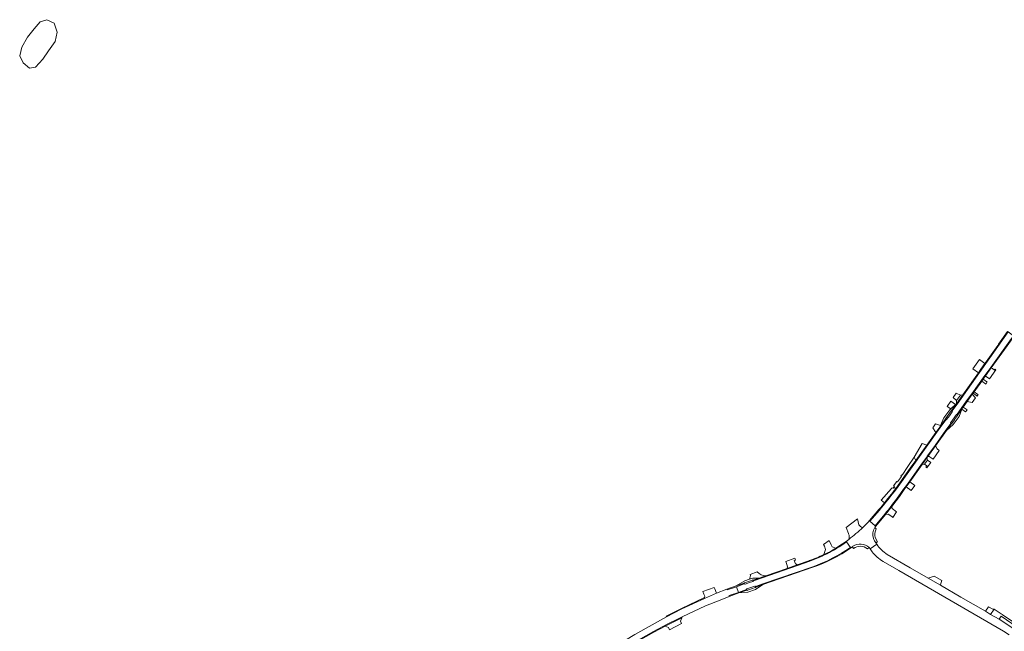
# Model space of a CAD drawing. Header units: metres. Extents: x 166325 to 190320, y 381923 to 404576.
# Tile 174 of 256: x 170906 to 171501, y 386451 to 386820. Entities that reach past the tile are written whole.
import ezdxf

# ---------------------------------------------------------------- set-up
doc = ezdxf.new("R2010")
doc.units = ezdxf.units.M
for name, color, linetype, lineweight in [('B-WE-OG-WATER_MEER-GV', 8, 'Continuous', 18), ('B-WE-VH-VERHARDING_ASFALT-GV', 8, 'Continuous', 18), ('B-WE-VH-VERHARDING_BETON-GV', 8, 'Continuous', 18), ('B-WE-VH-VERHARDING_BETONSTRAATSTEEN-GV', 8, 'Continuous', 18), ('B-WE-VH-VERHARDING_STRAATBAKSTEEN-GV', 8, 'Continuous', 18)]:
    doc.layers.add(name, color=color, linetype=linetype, lineweight=lineweight)

msp = doc.modelspace()

# ---------------------------------------------------------------- linework, layer by layer
at = {"layer": 'B-WE-OG-WATER_MEER-GV', "flags": 128}
msp.add_lwpolyline([(170915.157, 386791.73), (170919.524, 386796.68), (170922.958, 386801.626), (170926.936, 386807.317), (170928.213, 386813.03), (170926.397, 386818.389), (170921.949, 386820.495), (170917.946, 386819.254), (170914.335, 386815.049), (170910.208, 386809.934), (170906.785, 386804.003), (170905.559, 386798.739), (170907.609, 386794.48), (170911.434, 386791.244)], close=True, dxfattribs=at)
at = {"layer": 'B-WE-VH-VERHARDING_ASFALT-GV', "flags": 128}
for points in [[(171472.031, 386582.15), (171474.906, 386586.213), (171477.755, 386590.186), (171480.829, 386594.474), (171488.782, 386605.565), (171492.314, 386610.491), (171504.871, 386628.003), (171506, 386629.578), (171502.856, 386631.932), (171471.946, 386588.306), (171469.022, 386584.224)], [(171465.124, 386578.778), (171461.857, 386574.189), (171435.309, 386537.112)], [(171458.684, 386563.393), (171465.265, 386572.588), (171468.158, 386576.676)], [(171436.764, 386532.801), (171439.698, 386536.905), (171440.816, 386538.427), (171443.33, 386541.939), (171450.578, 386552.067), (171453.406, 386556.018), (171453.974, 386556.811), (171458.684, 386563.393)], [(171425.054, 386524.29), (171419.345, 386517.68), (171422.539, 386514.803), (171428.298, 386521.777)], [(171407.513, 386501.773), (171405.096, 386505.071), (171402.901, 386503.542), (171400.739, 386502.109)], [(171382.974, 386493.436), (171375.452, 386490.827), (171354.12, 386483.365), (171348.937, 386481.576)], [(171350.209, 386478.189), (171354.525, 386479.695), (171384.769, 386490.096)], [(171343.417, 386479.643), (171338.703, 386478.021), (171339.9, 386474.595), (171344.668, 386476.258), (171344.669, 386476.289), (171344.672, 386476.321)], [(171348.636, 386481.189), (171346.596, 386480.474), (171343.903, 386479.529)], [(171219.75, 386409.225), (171279.35, 386445.707), (171288.514, 386450.93), (171297.254, 386455.57), (171303.514, 386458.691), (171305.869, 386459.802), (171319.88, 386466.407), (171328.793, 386469.951), (171334.359, 386472.164), (171334.204, 386472.608), (171339.9, 386474.595), (171338.703, 386478.021), (171333.011, 386476.084), (171332.867, 386476.445), (171326.625, 386474.099), (171319.333, 386470.918), (171305.571, 386464.555), (171296.371, 386459.844), (171277.277, 386449.13), (171240.783, 386426.996), (171239.777, 386426.633), (171230.154, 386420.745), (171229.295, 386419.969), (171217.844, 386413.092)], [(171344.958, 386476.682), (171349.691, 386478.347)]]:
    msp.add_lwpolyline(points, dxfattribs=at)
at = {"layer": 'B-WE-VH-VERHARDING_ASFALT-GV'}
for points in [[(171471.537, 386581.938, -0.3282859), (171472.031, 386582.15)], [(171465.683, 386578.927, -0.3592302), (171465.124, 386578.778)], [(171468.158, 386576.676, -0.3339952), (171468.149, 386577.206)], [(171435.309, 386537.112, -0.0183769), (171425.054, 386524.29)], [(171394.838, 386498.664, -0.0372315), (171382.974, 386493.436)], [(171400.739, 386502.109, -0.0194781), (171394.838, 386498.664)], [(171343.903, 386479.529, -0.3041997), (171343.417, 386479.643)], [(171349.691, 386478.347, -0.3257573), (171350.209, 386478.189)]]:
    msp.add_lwpolyline(points, format="xyb", dxfattribs=at)
at = {"layer": 'B-WE-VH-VERHARDING_BETON-GV', "flags": 128}
for points in [[(171502.856, 386631.932), (171502.531, 386632.166), (171497.08, 386624.473), (171496.604, 386623.8), (171489.529, 386613.814), (171488.847, 386612.852), (171486.421, 386609.428), (171484.84, 386607.196), (171475.476, 386593.979), (171471.62, 386588.537), (171468.63, 386584.354)], [(171469.022, 386584.224), (171471.946, 386588.306), (171502.856, 386631.932)], [(171464.871, 386579.094), (171461.532, 386574.422), (171459.223, 386571.197), (171453.669, 386563.44), (171447.068, 386554.221), (171443.712, 386549.535), (171434.984, 386537.345), (171434.927, 386537.269), (171434.87, 386537.193), (171434.429, 386536.608), (171433.987, 386536.025)], [(171435.309, 386537.112), (171461.857, 386574.189)], [(171468.158, 386576.676), (171465.265, 386572.588), (171458.684, 386563.393), (171453.974, 386556.811), (171453.406, 386556.018), (171450.578, 386552.067), (171443.33, 386541.939), (171440.816, 386538.427), (171439.698, 386536.905), (171436.764, 386532.801)], [(171450.903, 386551.834), (171453.731, 386555.785), (171454.299, 386556.578), (171459.01, 386563.16), (171465.591, 386572.356), (171468.525, 386576.502)], [(171461.857, 386574.189), (171465.124, 386578.778)], [(171428.298, 386521.777), (171422.539, 386514.803), (171422.834, 386514.552), (171428.644, 386521.572), (171428.646, 386521.574), (171432.535, 386526.488), (171432.539, 386526.493), (171437.102, 386532.55), (171439.997, 386536.637), (171441.21, 386538.289), (171443.398, 386541.347), (171450.903, 386551.834)], [(171430.235, 386531.203), (171428.145, 386528.612), (171425.866, 386525.856), (171424.749, 386524.545), (171419.053, 386517.951), (171419.345, 386517.68), (171425.054, 386524.29)], [(171423.181, 386512.942), (171422.24, 386513.713)], [(171400.739, 386502.109), (171402.901, 386503.542), (171405.096, 386505.071), (171404.863, 386505.397), (171402.797, 386503.972), (171400.524, 386502.446), (171398.805, 386501.378), (171395.419, 386499.346), (171391.401, 386497.373)], [(171409.065, 386502.409), (171408.707, 386502.148)], [(171422.889, 386504.452), (171423.868, 386505.193), (171422.461, 386507.685)], [(171407.753, 386501.451), (171407.513, 386501.773)], [(171408.707, 386502.148), (171409.424, 386501.154)], [(171417.822, 386500.889), (171418.827, 386501.636)], [(171382.84, 386493.813), (171382.594, 386493.726), (171382.349, 386493.641), (171375.321, 386491.205), (171369.225, 386489.092), (171356.474, 386484.673), (171353.957, 386483.8), (171353.512, 386483.646), (171352.4, 386483.262), (171348.736, 386481.998)], [(171348.937, 386481.576), (171354.12, 386483.365), (171375.452, 386490.827)], [(171375.452, 386490.827), (171382.974, 386493.436)], [(171350.284, 386477.792), (171354.655, 386479.317), (171384.879, 386489.754)], [(171343.339, 386480.136), (171338.489, 386478.463), (171332.867, 386476.445), (171333.011, 386476.084), (171338.703, 386478.021), (171343.417, 386479.643)], [(171344.668, 386476.258), (171339.9, 386474.595), (171334.204, 386472.608), (171334.359, 386472.164), (171340.032, 386474.217), (171344.848, 386475.897)]]:
    msp.add_lwpolyline(points, dxfattribs=at)
at = {"layer": 'B-WE-VH-VERHARDING_BETON-GV'}
for points in [[(171465.124, 386578.778, -0.2372685), (171464.871, 386579.094)], [(171436.764, 386532.801, -0.0115679), (171428.298, 386521.777)], [(171422.24, 386513.713, 0.2153435), (171421.403, 386507.205)], [(171422.461, 386507.685, -0.1875273), (171423.181, 386512.942)], [(171418.827, 386501.636, 0.3543671), (171409.065, 386502.409)], [(171409.424, 386501.154, -0.3320228), (171417.822, 386500.889)], [(171391.401, 386497.373, -0.02671), (171382.84, 386493.813)], [(171407.513, 386501.773, -0.0693561), (171384.769, 386490.096)], [(171384.879, 386489.754, 0.0713187), (171407.753, 386501.451)], [(171343.417, 386479.643, -0.304031), (171343.339, 386480.136)], [(171344.848, 386475.897, -0.2339232), (171344.668, 386476.258)]]:
    msp.add_lwpolyline(points, format="xyb", dxfattribs=at)
at = {"layer": 'B-WE-VH-VERHARDING_BETONSTRAATSTEEN-GV', "flags": 128}
for points in [[(171492.639, 386610.258), (171502.174, 386623.556), (171505.196, 386627.77), (171506.321, 386629.339), (171506, 386629.578), (171504.871, 386628.003), (171492.314, 386610.491), (171488.782, 386605.565), (171480.829, 386594.474), (171477.755, 386590.186), (171474.906, 386586.213), (171472.031, 386582.15)], [(171472.339, 386581.893), (171475.231, 386585.98), (171475.61, 386586.508), (171478.08, 386589.953), (171481.154, 386594.241), (171481.625, 386594.897), (171482.266, 386595.791), (171486.849, 386602.182), (171487.723, 386603.401), (171489.107, 386605.332), (171492.639, 386610.258)], [(171468.63, 386584.354), (171471.62, 386588.537), (171471.121, 386588.096), (171468.151, 386585.473), (171467.537, 386584.931), (171464.066, 386580.057), (171461.982, 386575.422), (171461.532, 386574.422), (171464.871, 386579.094)], [(171474.909, 386585.172), (171475.231, 386585.98), (171472.339, 386581.893)], [(171464.946, 386579.457), (171468.344, 386584.184)], [(171468.525, 386576.502), (171465.591, 386572.356), (171469.646, 386575.893), (171473.157, 386580.779), (171474.909, 386585.172)], [(171465.683, 386578.927), (171467.334, 386581.228), (171469.063, 386583.637)], [(171471.537, 386581.938), (171468.149, 386577.206)], [(171468.873, 386576.687), (171470.443, 386578.874), (171470.511, 386578.969), (171472.266, 386581.414)], [(171433.987, 386536.025), (171434.429, 386536.608), (171434.87, 386537.193), (171433.762, 386538.046), (171433.355, 386537.503), (171432.72, 386537.775), (171432.439, 386537.412), (171426.103, 386530.279), (171428.145, 386528.612), (171430.235, 386531.203)], [(171422.834, 386514.552), (171422.539, 386514.803), (171419.345, 386517.68), (171419.053, 386517.951)], [(171406.525, 386506.617), (171404.863, 386505.397), (171405.096, 386505.071), (171407.513, 386501.773), (171407.753, 386501.451), (171408.707, 386502.148), (171409.065, 386502.409)], [(171418.827, 386501.636), (171419.503, 386500.922), (171423.434, 386503.631), (171422.889, 386504.452)], [(171346.504, 386482.591), (171348.57, 386483.135), (171352.4, 386483.262), (171353.512, 386483.646), (171353.957, 386483.8), (171356.474, 386484.673)], [(171351.223, 386487.017), (171346.944, 386485.465)], [(171348.736, 386481.998), (171352.4, 386483.262), (171348.57, 386483.135), (171346.504, 386482.591), (171343.686, 386481.635), (171338.489, 386478.463), (171343.339, 386480.136)], [(171344.848, 386475.897), (171340.032, 386474.217), (171345.563, 386474.731), (171350.213, 386476.394), (171354.655, 386479.317)], [(171343.598, 386480.372), (171348.333, 386482.048)], [(171354.655, 386479.317), (171350.284, 386477.792)], [(171344.672, 386476.321), (171344.669, 386476.289), (171344.668, 386476.258)], [(171349.994, 386477.484), (171347.689, 386476.676), (171345.256, 386475.824)]]:
    msp.add_lwpolyline(points, dxfattribs=at)
for points in [[(171488.847, 386612.852), (171485.623, 386615.256), (171481.501, 386609.686), (171484.84, 386607.196), (171486.421, 386609.428)], [(171495.378, 386609.071), (171494.953, 386609.344), (171494.633, 386608.847), (171493.358, 386609.75), (171492.639, 386610.258), (171489.107, 386605.332), (171489.819, 386604.814), (171491.327, 386603.716), (171491.523, 386603.573)], [(171487.723, 386603.401), (171486.849, 386602.182), (171489.092, 386600.574), (171489.28, 386600.439), (171490.153, 386601.658), (171489.961, 386601.796)], [(171474.046, 386593.734), (171471.355, 386594.834), (171469.605, 386592.258), (171471.62, 386590.383)], [(171475.476, 386593.979), (171474.046, 386593.734), (171471.62, 386590.383), (171471.62, 386588.537)], [(171483.131, 386592.172), (171481.154, 386594.241), (171478.08, 386589.953), (171481.167, 386589.334)], [(171482.266, 386595.791), (171481.625, 386594.897), (171483.896, 386593.269), (171484.063, 386593.149), (171484.703, 386594.044), (171484.534, 386594.165)], [(171471.121, 386588.096), (171468.171, 386590.127), (171465.916, 386586.764), (171468.151, 386585.473)], [(171475.61, 386586.508), (171475.231, 386585.98), (171474.909, 386585.172), (171477.161, 386583.547), (171478.016, 386584.783)], [(171461.532, 386574.422), (171461.982, 386575.422), (171458.924, 386576.337), (171457.372, 386574.023), (171459.223, 386571.197)], [(171453.669, 386563.44), (171450.95, 386564.445), (171446.122, 386556.337), (171447.068, 386554.221)], [(171461.1, 386560.345), (171459.903, 386561.242), (171459.01, 386563.16), (171454.299, 386556.578), (171455.194, 386556.601), (171457.45, 386555.072)], [(171447.068, 386554.221), (171446.122, 386556.337), (171442.257, 386550.516), (171438.818, 386545.358), (171438.52, 386545.55), (171437.96, 386544.912), (171438.348, 386544.644), (171436.06, 386541.261), (171435.66, 386541.517), (171433.644, 386538.967), (171433.757, 386538.896), (171434.072, 386538.696), (171433.671, 386538.091), (171433.762, 386538.046), (171434.87, 386537.193), (171434.927, 386537.269), (171434.984, 386537.345), (171443.712, 386549.535)], [(171454.081, 386554.442), (171453.731, 386555.785), (171450.903, 386551.834), (171452.373, 386552.022)], [(171456.022, 386553.075), (171454.081, 386554.442), (171452.373, 386552.022), (171453.658, 386551.116), (171454.28, 386550.68)], [(171454.28, 386550.68), (171453.658, 386551.116), (171453.075, 386550.267), (171453.657, 386549.808)], [(171446.442, 386539.169), (171443.398, 386541.347), (171441.21, 386538.289), (171444.302, 386536.077)], [(171432.535, 386526.488), (171428.646, 386521.574), (171430.403, 386521.83), (171432.467, 386520.394), (171432.788, 386520.152), (171433.11, 386519.909), (171435.453, 386523.227), (171432.838, 386525.171)], [(171396.512, 386502.187), (171395.973, 386503.293), (171394.66, 386505.989), (171391.327, 386503.487), (171391.768, 386502.396), (171392.524, 386500.521), (171391.401, 386497.373), (171395.419, 386499.346), (171398.805, 386501.378)], [(171373.96, 386495.266), (171368.46, 386493.271), (171369.035, 386491.521), (171369.534, 386490.001), (171369.225, 386489.092), (171375.321, 386491.205), (171374.501, 386491.843), (171374.265, 386491.771), (171373.618, 386493.758), (171374.345, 386494.015)], [(171458.035, 386484.304), (171454.485, 386483.208), (171461.897, 386478.846), (171462.214, 386480.014), (171462.672, 386481.765)], [(171325.568, 386476.739), (171325.228, 386477.587), (171318.335, 386475.119), (171318.86, 386473.58), (171319.488, 386472.332), (171319.397, 386471.408), (171319.333, 386470.918), (171326.625, 386474.099)], [(171319.333, 386470.918), (171319.397, 386471.408), (171305.406, 386464.933), (171296.189, 386460.178), (171296.371, 386459.844), (171305.571, 386464.555)], [(171494.396, 386464.401), (171493.623, 386464.42), (171490.99, 386465.931), (171489.075, 386463.14), (171492.264, 386461.297)], [(171499.332, 386461.288), (171498.708, 386461.681), (171494.396, 386464.401), (171492.264, 386461.297), (171497.461, 386458.333), (171498.714, 386460.156), (171508.3, 386453.607), (171508.618, 386453.724), (171509.159, 386454.498), (171499.29, 386461.191)], [(171295.686, 386454.227), (171297.616, 386455.251), (171305.654, 386459.255), (171305.869, 386459.802), (171303.514, 386458.691), (171297.254, 386455.57), (171288.514, 386450.93), (171279.35, 386445.707), (171279.533, 386445.303), (171288.747, 386450.545)], [(171305.446, 386455.699), (171304.837, 386457.18), (171305.654, 386459.255), (171297.616, 386455.251), (171295.686, 386454.227), (171297.582, 386453.454), (171298.255, 386451.939)]]:
    msp.add_lwpolyline(points, close=True, dxfattribs=at)
at = {"layer": 'B-WE-VH-VERHARDING_BETONSTRAATSTEEN-GV'}
for points in [[(171468.63, 386584.354, 0.1834949), (171468.344, 386584.184)], [(171469.022, 386584.224, 0.2404267), (171468.63, 386584.354)], [(171469.063, 386583.637, 0.3685702), (171469.022, 386584.224)], [(171472.031, 386582.15, -0.2285347), (171472.339, 386581.893)], [(171472.266, 386581.414, 0.2860502), (171472.339, 386581.893)], [(171464.871, 386579.094, -0.2116261), (171464.946, 386579.457)], [(171468.158, 386576.676, 0.2500292), (171468.525, 386576.502)], [(171468.873, 386576.687, -0.231497), (171468.525, 386576.502)], [(171430.235, 386531.203, 0.0053688), (171433.987, 386536.025)], [(171419.053, 386517.951, -0.0334594), (171415.04, 386513.749)], [(171422.24, 386513.713, -0.0313223), (171422.834, 386514.552)], [(171422.889, 386504.452, -0.01984), (171421.403, 386507.205)], [(171346.944, 386485.465, -0.2052279), (171346.504, 386482.591)], [(171356.474, 386484.673, -0.216528), (171351.223, 386487.017)], [(171343.339, 386480.136, -0.1996729), (171343.598, 386480.372)], [(171348.736, 386481.998, 0.2281624), (171348.333, 386482.048)], [(171348.636, 386481.189, 0.3126503), (171348.937, 386481.576)], [(171348.937, 386481.576, 0.277502), (171348.736, 386481.998)], [(171344.958, 386476.682, 0.2733034), (171344.672, 386476.321)], [(171344.848, 386475.897, 0.242769), (171345.256, 386475.824)], [(171350.284, 386477.792, -0.2440304), (171349.994, 386477.484)], [(171350.284, 386477.792, 0.2291312), (171350.209, 386478.189)]]:
    msp.add_lwpolyline(points, format="xyb", dxfattribs=at)
at = {"layer": 'B-WE-VH-VERHARDING_STRAATBAKSTEEN-GV', "flags": 128}
for points in [[(171412.698, 386515.457), (171412.282, 386517.227), (171411.885, 386518.92), (171405.026, 386513.785), (171406.418, 386510.118), (171406.457, 386510.015)], [(171423.434, 386503.631), (171419.503, 386500.922), (171420.603, 386499.171)], [(171454.485, 386483.208), (171443.689, 386489.444), (171429.772, 386497.534)], [(171427.284, 386493.193), (171436.755, 386487.768), (171499.984, 386451.115), (171503.403, 386448.952)], [(171510.796, 386449.509), (171505.895, 386452.805), (171505.742, 386452.908), (171497.461, 386458.333), (171492.264, 386461.297), (171489.075, 386463.14), (171474.25, 386471.707), (171474.246, 386471.71), (171461.897, 386478.846), (171454.485, 386483.208)]]:
    msp.add_lwpolyline(points, dxfattribs=at)
at = {"layer": 'B-WE-VH-VERHARDING_STRAATBAKSTEEN-GV'}
for points in [[(171415.04, 386513.749, -0.2366897), (171412.698, 386515.457)], [(171406.457, 386510.015, -0.2045782), (171406.525, 386506.617)], [(171406.525, 386506.617, 0.0315508), (171415.04, 386513.749)], [(171429.772, 386497.534, -0.0982529), (171423.434, 386503.631)], [(171420.603, 386499.171, 0.0881085), (171427.284, 386493.193)]]:
    msp.add_lwpolyline(points, format="xyb", dxfattribs=at)

doc.saveas('drawing.dxf')
